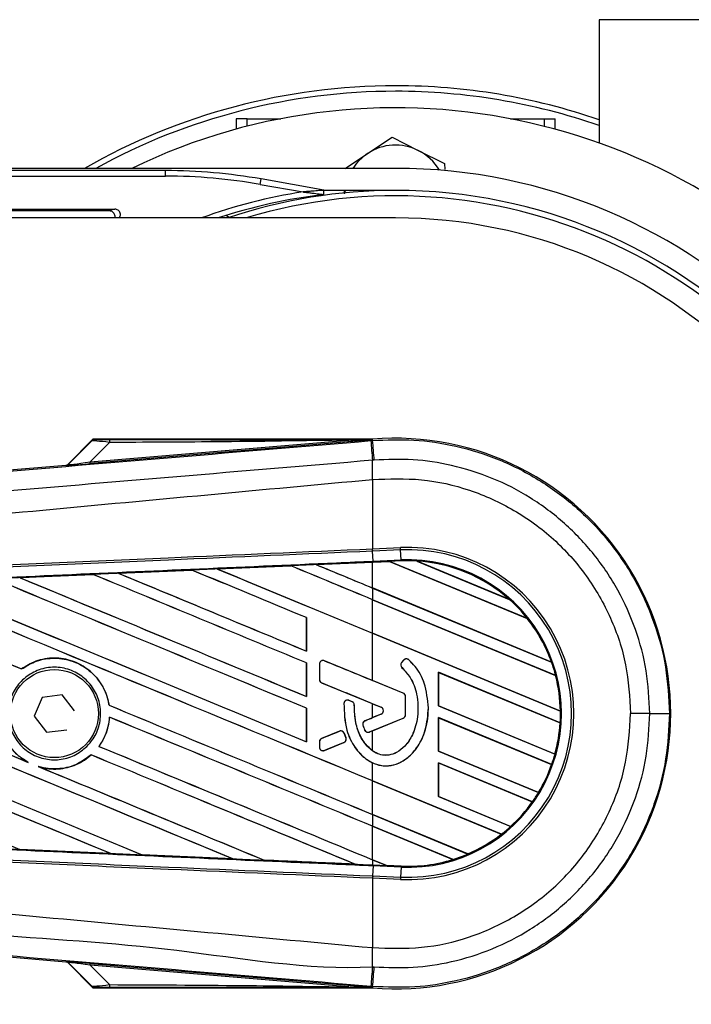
# Model space of a CAD drawing. Header units: millimetres. Extents: x 0 to 420, y 0 to 297.
# Tile 16 of 22: x 213.97 to 218.29, y 221.8 to 228.14. Entities that reach past the tile are written whole.
import ezdxf

# ---------------------------------------------------------------- set-up
doc = ezdxf.new("R2010")
doc.units = ezdxf.units.MM

msp = doc.modelspace()

# ---------------------------------------------------------------- linework, layer by layer
at = {"color": 7, "linetype": 'Continuous', "lineweight": 25}
for p, q in [((217.70137, 228.14149), (217.70137, 227.3471)), ((219.12257, 228.14149), (217.70137, 228.14149)), ((215.36172, 227.50341), (215.36172, 227.43635)), ((215.43262, 227.50341), (215.36172, 227.50341)), ((215.43262, 227.50341), (215.64954, 227.50341)), ((215.43262, 227.45502), (215.43262, 227.50341)), ((217.12995, 227.50341), (217.34687, 227.50341)), ((217.34687, 227.50341), (217.41777, 227.50341)), ((217.34687, 227.50341), (217.34687, 227.45502)), ((217.41777, 227.43635), (217.41777, 227.50341)), ((216.20921, 227.28003), (216.36677, 227.38426)), ((216.36677, 227.38426), (216.53582, 227.29993)), ((216.53582, 227.29993), (216.70488, 227.21559)), ((216.06459, 227.18436), (216.20921, 227.28003)), ((216.38975, 227.18436), (60.41313, 227.18436)), ((214.90823, 227.16989), (212.57289, 227.16989)), ((214.90823, 227.13445), (214.90823, 227.16989)), ((216.70488, 227.21559), (216.70723, 227.17703)), ((212.57289, 227.13445), (214.90823, 227.13445)), ((215.51755, 227.08114), (215.5237, 227.11604)), ((215.92671, 227.04498), (215.5237, 227.11604)), ((215.51755, 227.08114), (215.79332, 227.03251)), ((216.38975, 227.04257), (215.92671, 227.04257)), ((216.06109, 227.02062), (216.05976, 227.04257)), ((212.71743, 226.92175), (214.58154, 226.92175)), ((216.38975, 226.86532), (198.31064, 226.86532)), ((212.72671, 226.91247), (214.54499, 226.91247)), ((215.29969, 226.88202), (215.32273, 226.86906)), ((214.43788, 225.43853), (214.27981, 225.28046)), ((214.28093, 225.27805), (214.4305, 225.42857)), ((214.42242, 225.29476), (216.08623, 225.43505)), ((214.54707, 225.4202), (214.42242, 225.29476)), ((216.08713, 225.42429), (214.42333, 225.284)), ((216.24051, 225.44078), (214.44331, 225.44078)), ((216.08713, 225.42429), (216.08623, 225.43505)), ((216.23003, 225.43155), (216.24154, 225.43252)), ((216.24051, 225.44075), (216.23708, 225.43701)), ((216.23711, 225.43737), (216.23708, 225.43701)), ((216.23711, 225.43737), (216.24051, 225.44078)), ((216.24051, 225.44075), (216.24085, 225.44078)), ((216.24051, 225.44075), (216.24051, 225.44078)), ((216.24154, 225.43252), (216.24085, 225.44078)), ((210.06114, 224.91971), (214.26656, 225.27431)), ((214.26768, 225.27189), (214.26656, 225.27431)), ((214.27981, 225.28046), (214.28093, 225.27805)), ((214.42333, 225.284), (214.42242, 225.29476)), ((216.24165, 225.18186), (216.24175, 225.18187)), ((216.24165, 225.18186), (216.24165, 224.73549)), ((216.24165, 224.73549), (216.24127, 224.73547)), ((216.24165, 224.73549), (216.42176, 224.74335)), ((216.24231, 224.72044), (216.24165, 224.73549)), ((216.24231, 224.72044), (216.24193, 224.72043)), ((216.24474, 224.6559), (216.24193, 224.72043)), ((216.42241, 224.72831), (216.24231, 224.72044)), ((216.42241, 224.72831), (216.42176, 224.74335)), ((216.42523, 224.66378), (216.42241, 224.72831)), ((215.87783, 224.63367), (216.24165, 224.64957)), ((215.87788, 224.63365), (215.87783, 224.63367)), ((215.87993, 224.63313), (215.87788, 224.63365)), ((216.35136, 224.65373), (216.24165, 224.64894)), ((216.24165, 224.64957), (216.24501, 224.64972)), ((216.24165, 224.48329), (216.24165, 224.64894)), ((216.24474, 224.6559), (216.42523, 224.66378)), ((216.24501, 224.64972), (216.35073, 224.65433)), ((216.35075, 224.65432), (216.24501, 224.6497)), ((216.24501, 224.6497), (216.24501, 224.64972)), ((216.4255, 224.6576), (216.35073, 224.65433)), ((217.2388, 224.28648), (216.35073, 224.65433)), ((216.35075, 224.65432), (216.35136, 224.65373)), ((216.35136, 224.65373), (217.23801, 224.28647)), ((216.4255, 224.6576), (216.42523, 224.66378)), ((216.52583, 224.65686), (217.12215, 224.40985)), ((216.52589, 224.65683), (216.52583, 224.65686)), ((216.52855, 224.65607), (216.52589, 224.65683)), ((217.11968, 224.41121), (216.52855, 224.65607)), ((213.96953, 224.54967), (214.4405, 224.57049)), ((214.4405, 224.57049), (214.44059, 224.57044)), ((214.44059, 224.57044), (214.44119, 224.56987)), ((214.60526, 224.57776), (215.07714, 224.59854)), ((214.60537, 224.57772), (214.60526, 224.57776)), ((214.60739, 224.57721), (214.60537, 224.57772)), ((215.07714, 224.59854), (215.07719, 224.59851)), ((215.07719, 224.59851), (215.0778, 224.59793)), ((215.24135, 224.60576), (215.71388, 224.62649)), ((215.24143, 224.60574), (215.24135, 224.60576)), ((215.71391, 224.62647), (215.24143, 224.60574)), ((215.24346, 224.60522), (215.24143, 224.60574)), ((215.71388, 224.62649), (215.71391, 224.62647)), ((215.71391, 224.62647), (215.71452, 224.62589)), ((213.96972, 224.5496), (213.96953, 224.54967)), ((213.97171, 224.54909), (213.96972, 224.5496)), ((217.39399, 224.00598), (216.24165, 224.48329)), ((216.24165, 224.48295), (216.24165, 224.4079)), ((216.24165, 224.48295), (217.39491, 224.00526)), ((217.42119, 223.91932), (216.24165, 224.4079)), ((216.24165, 224.40757), (217.42057, 223.91924)), ((216.24165, 224.19168), (216.24165, 224.40757)), ((217.12209, 224.40988), (217.11968, 224.41121)), ((217.12215, 224.40985), (217.12209, 224.40988)), ((215.81686, 224.29223), (215.81626, 224.29216)), ((215.81626, 224.29216), (215.81626, 224.07627)), ((215.81686, 224.0757), (215.81686, 224.29223)), ((217.23801, 224.28647), (217.23878, 224.28648)), ((217.23878, 224.28648), (217.2388, 224.28648)), ((217.4513, 223.69063), (216.24165, 224.19168)), ((216.24165, 223.8877), (216.24165, 224.19134)), ((216.24165, 224.19134), (217.45193, 223.69003)), ((215.81626, 224.07627), (215.81686, 224.0757)), ((215.81686, 224.00062), (215.81626, 224.00054)), ((215.81626, 224.00054), (215.81626, 223.78466)), ((215.81686, 223.78409), (215.81686, 224.00062)), ((215.93098, 224.01421), (215.9311, 224.01451)), ((216.43943, 223.80662), (215.93098, 224.01421)), ((216.44112, 224.01853), (216.42824, 224.00308)), ((216.42847, 224.00289), (216.42824, 224.00308)), ((216.44136, 224.01833), (216.42847, 224.00289)), ((216.44136, 224.01833), (216.44112, 224.01853)), ((216.47461, 224.02094), (216.47481, 224.02117)), ((217.39489, 224.00527), (217.39399, 224.00598)), ((217.39491, 224.00526), (217.39489, 224.00527)), ((213.98062, 223.96184), (213.98024, 223.96234)), ((215.89854, 223.99263), (215.89854, 223.89402)), ((215.89886, 223.99263), (215.89854, 223.99263)), ((215.89886, 223.99263), (215.89886, 223.89402)), ((216.43107, 223.97037), (216.43087, 223.97014)), ((217.45026, 223.61567), (216.66643, 223.94034)), ((216.66643, 223.94034), (216.66643, 223.72378)), ((216.66704, 223.93975), (216.66643, 223.94034)), ((216.66704, 223.72386), (216.66704, 223.93975)), ((216.66704, 223.93975), (217.44963, 223.61559)), ((215.89886, 223.89402), (215.89854, 223.89402)), ((215.91336, 223.87244), (215.91324, 223.87214)), ((215.91336, 223.87244), (216.29621, 223.71612)), ((216.43955, 223.80691), (216.24165, 223.8877)), ((217.42057, 223.91924), (217.42118, 223.91932)), ((217.42118, 223.91932), (217.42119, 223.91932)), ((214.11253, 223.77909), (214.06197, 223.65826)), ((214.24245, 223.79573), (214.11253, 223.77909)), ((214.32182, 223.69152), (214.24245, 223.79573)), ((215.81626, 223.78466), (215.81686, 223.78409)), ((216.08925, 223.75975), (216.08937, 223.76004)), ((216.10942, 223.75131), (216.08925, 223.75975)), ((216.08937, 223.76004), (216.10954, 223.75159)), ((216.10942, 223.75131), (216.10954, 223.75159)), ((216.43943, 223.80662), (216.43955, 223.80691)), ((216.45393, 223.66689), (216.45393, 223.78504)), ((216.45393, 223.78504), (216.45424, 223.78504)), ((216.45424, 223.66689), (216.45424, 223.78504)), ((214.54449, 223.72844), (214.54388, 223.72836)), ((215.81686, 223.70901), (215.81626, 223.70893)), ((215.81626, 223.70893), (215.81626, 223.49304)), ((215.81686, 223.49248), (215.81686, 223.70901)), ((216.05698, 223.7396), (216.05666, 223.73962)), ((216.12373, 223.72982), (216.12404, 223.72982)), ((216.24165, 223.73807), (216.2961, 223.71584)), ((216.24165, 223.64873), (216.24165, 223.73807)), ((216.29621, 223.71612), (216.2961, 223.71584)), ((216.60083, 223.71179), (216.60114, 223.71179)), ((216.66643, 223.72378), (216.66704, 223.72386)), ((216.66643, 223.72378), (217.41656, 223.41307)), ((217.41606, 223.41361), (216.66704, 223.72386)), ((217.45191, 223.69004), (217.4513, 223.69063)), ((217.45193, 223.69003), (217.45191, 223.69004)), ((214.06197, 223.65826), (214.14134, 223.55406)), ((214.54715, 223.65151), (214.54773, 223.65093)), ((216.19306, 223.62856), (216.19294, 223.62884)), ((216.29621, 223.67067), (216.19306, 223.62856)), ((216.22112, 223.55618), (216.43943, 223.64531)), ((216.2961, 223.67096), (216.24165, 223.64873)), ((216.24165, 223.56423), (216.43955, 223.64502)), ((216.29621, 223.67067), (216.2961, 223.67096)), ((216.43943, 223.64531), (216.43955, 223.64502)), ((216.45393, 223.66689), (216.45424, 223.66689)), ((217.39567, 223.34667), (216.66643, 223.64873)), ((216.66643, 223.64873), (216.66643, 223.43217)), ((216.66704, 223.64814), (216.66643, 223.64873)), ((216.66704, 223.64814), (217.39499, 223.34661)), ((216.66704, 223.43225), (216.66704, 223.64814)), ((218.02683, 223.67489), (217.90351, 223.67489)), ((214.14134, 223.55406), (214.27126, 223.57069)), ((216.02748, 223.56095), (215.91336, 223.51436)), ((216.02748, 223.56095), (216.02736, 223.56124)), ((216.17957, 223.60019), (216.17927, 223.60009)), ((216.19076, 223.56888), (216.19047, 223.56877)), ((216.22112, 223.55618), (216.22124, 223.55589)), ((216.24165, 223.56423), (216.22124, 223.55589)), ((216.24165, 223.43485), (216.24165, 223.56423)), ((217.44963, 223.61559), (217.45025, 223.61567)), ((217.45025, 223.61567), (217.45026, 223.61567)), ((215.81626, 223.49304), (215.81686, 223.49248)), ((215.89854, 223.49278), (215.89854, 223.4593)), ((215.89886, 223.49278), (215.89854, 223.49278)), ((215.89886, 223.49278), (215.89886, 223.4593)), ((215.91336, 223.51436), (215.91324, 223.51465)), ((216.05771, 223.54857), (216.05799, 223.5487)), ((216.06994, 223.52009), (216.05771, 223.54857)), ((216.05799, 223.5487), (216.07023, 223.52021)), ((216.06994, 223.52009), (216.07023, 223.52021)), ((214.4794, 223.46381), (214.47862, 223.4638)), ((215.89886, 223.4593), (215.89854, 223.4593)), ((215.93098, 223.43772), (216.05734, 223.48931)), ((215.93098, 223.43772), (215.9311, 223.43742)), ((216.05734, 223.48931), (216.05745, 223.48902)), ((216.66643, 223.43217), (216.66704, 223.43225)), ((216.66643, 223.43217), (217.30995, 223.16562)), ((217.30952, 223.16613), (216.66704, 223.43225)), ((214.02379, 223.36072), (214.01608, 223.36425)), ((214.42867, 223.40894), (214.42905, 223.40845)), ((217.41655, 223.41308), (217.41606, 223.41361)), ((217.41656, 223.41307), (217.41655, 223.41308)), ((214.09597, 223.33113), (214.08803, 223.33409)), ((216.24165, 223.24145), (216.24165, 223.35746)), ((217.27126, 223.10659), (216.66643, 223.35712)), ((216.66643, 223.35712), (216.66643, 223.14056)), ((216.66704, 223.35653), (216.66643, 223.35712)), ((216.66704, 223.14064), (216.66704, 223.35653)), ((216.66704, 223.35653), (217.27049, 223.10657)), ((217.39499, 223.34661), (217.39565, 223.34667)), ((217.39565, 223.34667), (217.39567, 223.34667)), ((217.07141, 222.89776), (216.24165, 223.24145)), ((216.24165, 223.24112), (217.07046, 222.89781)), ((216.24165, 223.02523), (216.24165, 223.24112)), ((216.66643, 223.14056), (216.66704, 223.14064)), ((216.66643, 223.14056), (217.13117, 222.94806)), ((217.13079, 222.94855), (216.66704, 223.14064)), ((217.30993, 223.16563), (217.30952, 223.16613)), ((217.30995, 223.16562), (217.30993, 223.16563)), ((217.27049, 223.10657), (217.27125, 223.10659)), ((217.27125, 223.10659), (217.27126, 223.10659)), ((216.85511, 222.77113), (216.24165, 223.02523)), ((216.24165, 223.0249), (216.24165, 222.94984)), ((216.24165, 223.0249), (216.85552, 222.77062)), ((216.75955, 222.73532), (216.24165, 222.94984)), ((216.24165, 222.94951), (216.75818, 222.73555)), ((216.24165, 222.73362), (216.24165, 222.94951)), ((217.13116, 222.94807), (217.13079, 222.94855)), ((217.13117, 222.94806), (217.13116, 222.94807)), ((217.07046, 222.89781), (217.07139, 222.89776)), ((217.07139, 222.89776), (217.07141, 222.89776)), ((213.9683, 222.80084), (213.96904, 222.80021)), ((213.9692, 222.80013), (213.96904, 222.80021)), ((214.55278, 222.77434), (213.9692, 222.80013)), ((214.55263, 222.77439), (214.55012, 222.7751)), ((214.55263, 222.77439), (214.55278, 222.77434)), ((214.75579, 222.76603), (214.75654, 222.76539)), ((214.75662, 222.76535), (214.75654, 222.76539)), ((215.34092, 222.73965), (214.75662, 222.76535)), ((215.34084, 222.73968), (215.33831, 222.7404)), ((215.34084, 222.73968), (215.34092, 222.73965)), ((215.54306, 222.73141), (215.54382, 222.73077)), ((215.54386, 222.73075), (215.54382, 222.73077)), ((216.33012, 222.69698), (216.24165, 222.73362)), ((216.24165, 222.73328), (216.3309, 222.69632)), ((216.24165, 222.73328), (216.24165, 222.70021)), ((216.75818, 222.73555), (216.75952, 222.73533)), ((216.75952, 222.73533), (216.75955, 222.73532)), ((216.8555, 222.77064), (216.85511, 222.77113)), ((216.85552, 222.77062), (216.8555, 222.77064)), ((216.12829, 222.70518), (216.12575, 222.7059)), ((216.12829, 222.70518), (216.12835, 222.70516)), ((216.24165, 222.70021), (216.24501, 222.70007)), ((216.24474, 222.69388), (216.24193, 222.62935)), ((216.24501, 222.70007), (216.24474, 222.69388)), ((216.42523, 222.686), (216.24474, 222.69388)), ((216.24501, 222.70007), (216.3309, 222.69632)), ((216.33012, 222.69698), (216.33087, 222.69633)), ((216.42553, 222.69281), (216.33012, 222.69698)), ((216.33087, 222.69633), (216.4255, 222.6922)), ((216.4255, 222.69219), (216.3309, 222.69632)), ((216.42523, 222.686), (216.42241, 222.62147)), ((216.4255, 222.69219), (216.42523, 222.686)), ((216.4255, 222.6922), (216.42553, 222.69281)), ((216.4255, 222.6922), (216.4255, 222.69219)), ((216.24127, 222.61431), (216.24165, 222.6143)), ((216.24231, 222.62934), (216.24165, 222.6143)), ((216.24165, 222.6143), (216.24165, 222.16792)), ((216.42176, 222.60643), (216.24165, 222.6143)), ((216.24193, 222.62935), (216.24231, 222.62934)), ((216.24231, 222.62934), (216.42241, 222.62147)), ((216.42241, 222.62147), (216.42176, 222.60643)), ((214.26656, 222.07547), (210.06114, 222.43007)), ((216.24165, 222.16792), (216.24175, 222.16791)), ((214.26656, 222.07547), (214.26768, 222.07789)), ((214.28093, 222.07173), (214.27981, 222.06932)), ((214.27981, 222.06932), (214.43788, 221.91125)), ((214.4305, 221.92121), (214.28093, 222.07173)), ((214.42242, 222.05502), (214.42333, 222.06578)), ((216.08623, 221.91473), (214.42242, 222.05502)), ((214.42242, 222.05502), (214.54707, 221.92958)), ((214.42333, 222.06578), (216.08713, 221.92549)), ((214.44331, 221.90901), (216.24051, 221.90901)), ((216.08623, 221.91473), (216.08713, 221.92549)), ((216.24154, 221.91726), (216.23004, 221.91823)), ((216.23708, 221.91277), (216.24051, 221.90903)), ((216.23708, 221.91277), (216.23711, 221.91241)), ((216.23711, 221.91241), (216.24051, 221.90901)), ((216.24085, 221.90901), (216.24051, 221.90903)), ((216.24051, 221.90901), (216.24051, 221.90903)), ((216.24154, 221.91726), (216.24085, 221.90901))]:
    msp.add_line(p, q, dxfattribs=at)
at = {"color": 7, "linetype": 'Continuous', "lineweight": 25, "flags": 128}
for points in [[(216.06445, 227.04257), (216.06332, 227.03002), (216.06311, 227.02669)], [(216.23711, 225.43737), (216.15262, 225.43607), (216.08623, 225.43505)], [(216.08623, 221.91473), (216.17072, 221.91343), (216.23711, 221.91241)]]:
    msp.add_lwpolyline(points, dxfattribs=at)
at = {"color": 7, "linetype": 'Continuous', "lineweight": 25}
msp.add_circle((214.19189, 223.67489), 0.28359, dxfattribs=at)
for centre, radius, start, end in [((216.38975, 223.67489), 4.04121, 90, 119.724329), ((216.38975, 223.67489), 4.00576, 90, 118.823835), ((216.38975, 223.67489), 4.04121, 71.060995, 90), ((216.38975, 223.67489), 4.00576, 70.886919, 90), ((216.38975, 223.67489), 3.89942, 244.158067, 115.841933), ((216.38975, 227.00712), 0.32722, 63.485935, 123.485935), ((216.38975, 227.00712), 0.32722, 30.462403, 63.485935), ((216.38975, 227.00712), 0.32722, 123.485935, 147.202832), ((216.38975, 223.67489), 3.50947, 270, 90), ((216.38975, 223.67489), 3.36768, 90, 108.671718), ((216.38975, 223.67489), 3.36768, 270, 90), ((216.3046, 223.67489), 3.39633, 98.658199, 110.052753), ((216.3046, 223.67489), 3.36088, 96.455967, 108.325801), ((216.38975, 223.67489), 3.33223, 303.81534, 106.774744), ((216.38975, 223.67489), 3.19043, 270, 90), ((214.62269, 225.42315), 0.07568, 168.482169, 182.228814), ((284.90012, 231.12345), 68.90557, 184.7382817, 184.8437242), ((216.38975, 223.67489), 1.77215, 265.180275, 94.819725), ((33.81437, 209.95209), 183.08281, 4.8107087, 4.8503939), ((214.26589, 225.29309), 0.02127, 274.821363, 314.998361), ((195.77086, 225.05706), 20.47127, 0.349329, 0.694477), ((216.46841, 223.67489), 1.06948, 267.5, 92.5), ((216.46841, 223.67489), 1.05442, 267.5, 92.5), ((216.46841, 223.67489), 0.98984, 267.5, 92.5), ((216.46841, 223.67489), 0.98364, 86.653093, 92.5), ((216.46841, 223.67489), 0.98364, 48.346907, 86.653093), ((216.46841, 223.67489), 0.98363, 48.350563, 86.649437), ((216.46841, 223.67489), 0.98302, 48.507547, 86.492453), ((216.46841, 223.67489), 0.98364, 38.444711, 48.346907), ((216.46841, 223.67489), 0.98302, 19.682367, 38.473259), ((216.46841, 223.67489), 0.98363, 19.626296, 38.445888), ((216.46841, 223.67489), 0.98364, 19.625039, 38.444711), ((215.92217, 223.99263), 0.02331, 67.790712, 180), ((216.44637, 223.98796), 0.02362, 140.16689, 228.977091), ((216.44637, 223.98796), 0.02331, 140.16689, 228.977091), ((216.45926, 224.0034), 0.02362, 48.805903, 140.16689), ((216.45926, 224.0034), 0.02331, 48.805903, 140.16689), ((216.46841, 223.67489), 0.98364, 14.388305, 19.625039), ((215.92217, 223.89402), 0.02331, 180, 247.790711), ((216.46841, 223.67489), 0.98302, 0.91722, 14.393139), ((216.46841, 223.67489), 0.98363, 0.882524, 14.388686), ((216.46841, 223.67489), 0.98364, 0.881798, 14.388305), ((216.08025, 223.73825), 0.02331, 67.290493, 176.671349), ((216.10042, 223.7298), 0.02331, 0.034995, 67.290493), ((216.43062, 223.78504), 0.02331, 0, 67.790712), ((216.43062, 223.78504), 0.02362, 0, 67.790712), ((216.28693, 223.6934), 0.02424, 292.209261, 67.790711), ((216.28693, 223.6934), 0.02455, 292.209261, 67.790711), ((216.46841, 223.67489), 0.98364, 356.548142, 0.881798), ((216.20187, 223.60697), 0.02331, 112.209261, 196.934979), ((216.43062, 223.66689), 0.02331, 292.209291, 0), ((216.43062, 223.66689), 0.02362, 292.209291, 0), ((218.05295, 327.01519), 103.3403, 269.9855185, 270.0558104), ((216.03629, 223.53937), 0.02331, 23.245837, 112.209268), ((216.21231, 223.57776), 0.02331, 202.378703, 292.209291), ((216.46841, 223.67489), 0.98302, 344.585759, 356.541662), ((216.46841, 223.67489), 0.98363, 344.563472, 356.548182), ((216.46841, 223.67489), 0.98364, 344.563069, 356.548142), ((215.92217, 223.49278), 0.02331, 112.209268, 180), ((216.04853, 223.51089), 0.02331, 292.209257, 23.245837), ((215.92217, 223.4593), 0.02331, 180, 292.209257), ((216.46841, 223.67489), 0.98364, 340.507577, 344.563069), ((216.46841, 223.67489), 0.98302, 328.831691, 340.491437), ((216.46841, 223.67489), 0.98363, 328.819155, 340.507348), ((216.46841, 223.67489), 0.98364, 328.819021, 340.507577), ((216.46841, 223.67489), 0.98364, 324.707169, 328.819021), ((216.46841, 223.67489), 0.98302, 312.363076, 324.680394), ((216.46841, 223.67489), 0.98363, 312.360129, 324.706662), ((216.46841, 223.67489), 0.98364, 312.360277, 324.707169), ((216.46841, 223.67489), 0.98364, 307.809083, 312.360277), ((216.46841, 223.67489), 0.98302, 293.165044, 307.767518), ((216.46841, 223.67489), 0.98363, 293.17491, 307.808206), ((216.46841, 223.67489), 0.98364, 293.17547, 307.809083), ((216.46841, 223.67489), 0.98363, 267.5, 287.214901), ((216.46841, 223.67489), 0.98364, 267.5, 287.216511), ((216.46841, 223.67489), 0.98302, 267.5, 287.144323), ((216.46841, 223.67489), 0.98364, 287.216511, 293.17547), ((195.77086, 222.29272), 20.47127, 359.305525, 359.650671), ((214.26589, 222.05669), 0.02127, 45.001639, 85.178637), ((277.72575, 216.83137), 61.70574, 175.1535701, 175.2713162), ((33.81437, 237.39769), 183.08281, 355.1496061, 355.1892913), ((214.62269, 221.92663), 0.07568, 177.771186, 191.517831)]:
    msp.add_arc(centre, radius, start, end, dxfattribs=at)
for centre, major_axis, ratio, start_param, end_param in [((214.90813, 223.62444), (0.30901, 3.53196), 0.9998496, 6.1959322, 6.3704384), ((214.90813, 223.62444), (0.30592, 3.49666), 0.9998465, 6.1959322, 6.3704384), ((214.60583, 225.40386), (0.17556, -0.02435), 0.0487304, 1.918813, 3.0956999), ((214.60583, 225.43931), (0.15026, 0.00035), 0.0065928, 3.1443057, 4.3211926), ((214.26477, 225.2955), (0.00896, -0.01929), 0.9999568, 5.9325602, 6.6338104), ((214.51926, 225.29374), (0.25157, 0.02184), 0.0060141, 3.1437754, 4.3206622), ((214.51747, 225.31493), (0.23658, 0.03703), 0.0239119, 3.1183319, 4.2952188), ((216.24165, 225.05742), (60.81632, -25.19287), 0.0080625, 4.7097464, 4.7157288), ((216.24165, 223.58699), (60.7812, 2.65457), 0.0174384, 1.5700347, 1.575986), ((216.24165, 225.05742), (60.78088, -25.17818), 0.0080625, 4.7097775, 4.7157288), ((216.30426, 224.67357), (0.0465, -0.01926), 0.0036879, 0.0095441, 0.0354168), ((216.24165, 223.58699), (60.7812, 2.65457), 0.0174384, 1.5996611, 1.6073895), ((216.24165, 223.25021), (60.81632, -25.19287), 0.0080625, 1.5811211, 1.6037566), ((216.24165, 223.25021), (60.78088, -25.17818), 0.0080625, 1.5811349, 1.6037626), ((216.24165, 224.4742), (60.81632, -25.19287), 0.0080625, 4.6888185, 4.7087439), ((216.24165, 223.58699), (60.7812, 2.65457), 0.0174384, 1.5891842, 1.5969256), ((216.24165, 224.4742), (60.78088, -25.17818), 0.0080625, 4.688838, 4.70873), ((216.24165, 223.54182), (60.81632, -25.19287), 0.0080625, 1.5811211, 1.5932852), ((216.24165, 223.54182), (60.78088, -25.17818), 0.0080625, 1.5811349, 1.5932856), ((216.24165, 224.76581), (60.81632, -25.19287), 0.0080625, 4.6992803, 4.7157288), ((216.24165, 223.58699), (60.7812, 2.65457), 0.0174384, 1.5787074, 1.5864581), ((216.24165, 224.76581), (60.78088, -25.17818), 0.0080625, 4.6993054, 4.7157288), ((216.24165, 223.83343), (60.81632, -25.19287), 0.0080625, 1.5741362, 1.5828143), ((216.24165, 223.83343), (60.78088, -25.17818), 0.0080625, 1.5741362, 1.5828089), ((216.24165, 222.66699), (60.81632, -25.19287), 0.0080625, 1.5741362, 1.6247061), ((216.24165, 222.66699), (60.78088, -25.17818), 0.0080625, 1.5741362, 1.6247216), ((216.24165, 223.89097), (60.81632, -25.19287), 0.0080625, 4.6679028, 4.7087439), ((216.24165, 223.89097), (60.78088, -25.17818), 0.0080625, 4.6679124, 4.70873), ((216.24165, 222.9586), (60.81632, -25.19287), 0.0080625, 1.5811211, 1.6142297), ((216.24165, 222.9586), (60.78088, -25.17818), 0.0080625, 1.5811349, 1.6142408), ((216.24165, 224.18259), (60.81632, -25.19287), 0.0080625, 4.6783598, 4.7087439), ((216.24165, 224.18259), (60.78088, -25.17818), 0.0080625, 4.678374, 4.70873), ((216.24165, 223.59936), (60.81632, -25.19287), 0.0080625, 4.657446, 4.6785423), ((216.24165, 223.59936), (60.78088, -25.17818), 0.0080625, 4.657452, 4.6785144), ((216.24165, 221.50054), (60.81632, -25.19287), 0.0080625, 1.6019097, 1.6666749), ((216.24165, 221.50054), (60.78088, -25.17818), 0.0080625, 1.6019696, 1.6666926), ((216.24165, 222.72453), (60.81632, -25.19287), 0.0080625, 4.6260612, 4.6913082), ((216.24165, 222.72453), (60.78088, -25.17818), 0.0080625, 4.6260664, 4.6912803), ((216.24165, 221.79215), (60.81632, -25.19287), 0.0080625, 1.5889473, 1.6561698), ((216.24165, 221.79215), (60.78088, -25.17818), 0.0080625, 1.5889989, 1.6561903), ((216.24165, 223.01614), (60.81632, -25.19287), 0.0080625, 4.6365269, 4.6792527), ((216.24165, 223.01614), (60.78088, -25.17818), 0.0080625, 4.6365302, 4.6791045), ((216.24165, 224.46097), (60.81633, -24.83208), 0.0080793, 4.7105814, 4.7156879), ((216.24165, 222.43292), (60.81632, -25.19287), 0.0080625, 4.6335933, 4.6783545), ((216.24165, 223.16479), (60.81633, -24.83208), 0.0080793, 1.5740952, 1.5794954), ((216.24165, 223.59936), (60.81632, -25.19287), 0.0080625, 4.6878089, 4.7157288), ((216.24165, 223.59936), (60.78088, -25.17818), 0.0080625, 4.6878027, 4.7157288), ((216.24165, 222.37537), (60.81632, -25.19287), 0.0080625, 1.5741362, 1.6020023), ((216.24165, 222.37537), (60.78088, -25.17818), 0.0080625, 1.5741362, 1.602009), ((216.24165, 224.222), (60.81633, 24.83204), 0.0080793, 4.7082891, 4.7090901), ((216.24165, 224.222), (60.81633, 24.83205), 0.0080793, 4.70369, 4.7055665), ((216.24165, 223.30775), (60.81632, -25.19287), 0.0080625, 4.6867355, 4.7157288), ((216.24165, 223.30775), (60.78088, -25.17818), 0.0080625, 4.6867314, 4.7157288), ((216.24165, 222.99095), (60.81633, 24.83204), 0.0080793, 1.5705262, 1.5726039), ((216.24165, 222.08376), (60.81632, -25.19287), 0.0080625, 1.5759992, 1.6039513), ((216.24165, 222.08376), (60.78088, -25.17818), 0.0080625, 1.576043, 1.6039624), ((216.24165, 223.01614), (60.81632, -25.19287), 0.0080625, 4.6803096, 4.7042548), ((216.24165, 223.01614), (60.78088, -25.17818), 0.0080625, 4.6804198, 4.7042351), ((216.24165, 223.76279), (60.7812, -2.65457), 0.0174384, 4.6757396, 4.6853172), ((216.24165, 223.76279), (60.7812, -2.65457), 0.0174384, 4.6887021, 4.6982878), ((216.24165, 223.76279), (60.7812, -2.65457), 0.0174384, 4.7016568, 4.7112438), ((216.38833, 222.67254), (0.05746, -0.0238), 0.0029846, 3.1508455, 3.1767181), ((214.26477, 222.05428), (-0.00896, -0.01929), 0.9999568, 2.7909675, 3.4922178), ((214.51926, 222.05604), (0.25157, -0.02184), 0.0060141, 1.9625231, 3.1394099), ((214.51747, 222.03485), (0.23658, -0.03703), 0.0239119, 1.9879665, 3.1648534), ((214.60583, 221.94592), (0.17556, 0.02435), 0.0487304, 3.1874854, 4.3643723), ((214.60583, 221.91048), (0.15026, -0.00035), 0.0065928, 1.9619927, 3.1388796)]:
    msp.add_ellipse(centre, major_axis=major_axis, ratio=ratio, start_param=start_param, end_param=end_param, dxfattribs=at)
for points, knots in [([(215.92671, 227.04286), (215.9205, 227.04247), (215.90107, 227.04124), (215.87017, 227.03903), (215.8372, 227.0364), (215.81534, 227.03452), (215.80158, 227.03327), (215.79645, 227.0328), (215.79435, 227.03261), (215.79352, 227.03253), (215.79332, 227.03251)], [0, 0, 0, 0, 0.1514324, 0.4733614, 0.6789153, 0.8829138, 0.9538643, 0.9816252, 0.995717, 1, 1, 1, 1]), ([(215.92671, 227.01636), (215.92671, 227.01708), (215.92671, 227.0185), (215.92671, 227.02243), (215.92671, 227.02706), (215.92671, 227.03184), (215.92671, 227.03624), (215.92671, 227.03992), (215.92671, 227.04195), (215.92671, 227.0427), (215.92671, 227.04286)], [0, 0, 0, 0, 0.1475488, 0.2954137, 0.4354404, 0.5679938, 0.6970083, 0.8266583, 0.9607867, 1, 1, 1, 1]), ([(215.79332, 227.03251), (215.79352, 227.03249), (215.7943, 227.0324), (215.79627, 227.03217), (215.80114, 227.0316), (215.8149, 227.02998), (215.83679, 227.02739), (215.8698, 227.02341), (215.90084, 227.0196), (215.92029, 227.01717), (215.92671, 227.01636)], [0, 0, 0, 0, 0.0042602, 0.0171409, 0.0432358, 0.1110345, 0.3191755, 0.5233043, 0.8427205, 1, 1, 1, 1]), ([(214.58154, 226.92175), (214.57564, 226.92026), (214.56336, 226.91717), (214.55127, 226.91408), (214.54499, 226.91247)], [0, 0, 0, 0, 0.4805562, 1, 1, 1, 1]), ([(214.6096, 226.86532), (214.61128, 226.86762), (214.61533, 226.87315), (214.61756, 226.88404), (214.6164, 226.89603), (214.61119, 226.90701), (214.6027, 226.91557), (214.59233, 226.92084), (214.58494, 226.92146), (214.58154, 226.92175)], [0, 0, 0, 0, 0.1084696, 0.2610699, 0.4133002, 0.5653024, 0.7173174, 0.8695796, 1, 1, 1, 1]), ([(214.54499, 226.91247), (214.54899, 226.91208), (214.55699, 226.91129), (214.56762, 226.90517), (214.57573, 226.89614), (214.5802, 226.88494), (214.58114, 226.87407), (214.5789, 226.86782), (214.57801, 226.86532)], [0, 0, 0, 0, 0.1769546, 0.3539205, 0.5305973, 0.7068633, 0.8828788, 1, 1, 1, 1]), ([(210.06669, 224.91462), (210.86418, 224.98122), (212.07905, 225.08269), (213.71608, 225.22), (214.97278, 225.32561), (215.81101, 225.39624), (216.23003, 225.43155)], [0, 0, 0, 0, 0.38905274, 0.59267292, 0.79638077, 1, 1, 1, 1]), ([(214.45557, 225.43896), (214.4503, 225.43834), (214.4409, 225.43725), (214.43368, 225.43123), (214.4305, 225.42857)], [0, 0, 0, 0, 0.56, 1, 1, 1, 1]), ([(214.4305, 225.42857), (214.43103, 225.42958), (214.43198, 225.43139), (214.43608, 225.43635), (214.43788, 225.43853)], [0, 0, 0, 0, 0.5593923, 1, 1, 1, 1]), ([(214.44331, 225.44078), (214.44267, 225.44073), (214.44117, 225.44061), (214.43928, 225.43977), (214.43826, 225.43886), (214.43788, 225.43853)], [0, 0, 0, 0, 0.31939567, 0.74819126, 1, 1, 1, 1]), ([(214.44331, 225.44078), (214.44687, 225.44044), (214.45323, 225.43983), (214.45485, 225.43922), (214.45557, 225.43896)], [0, 0, 0, 0, 0.560586, 1, 1, 1, 1]), ([(216.08623, 225.43505), (215.79888, 225.4306), (215.28578, 225.42264), (214.77278, 225.42095), (214.54707, 225.4202)], [0, 0, 0, 0, 0.5600252, 1, 1, 1, 1]), ([(214.54853, 225.43826), (214.86384, 225.43811), (215.42691, 225.43785), (215.98954, 225.43752), (216.23711, 225.43737)], [0, 0, 0, 0, 0.5599728, 1, 1, 1, 1]), ([(216.23708, 225.43701), (216.23612, 225.43693), (216.23366, 225.43671), (216.22889, 225.4363), (216.22171, 225.43569), (216.21099, 225.43477), (216.19501, 225.43341), (216.17119, 225.43139), (216.13441, 225.42828), (216.10515, 225.42581), (216.08713, 225.42429)], [0, 0, 0, 0, 0.0199034, 0.0510155, 0.0969562, 0.1650388, 0.266176, 0.4166536, 0.6407761, 1, 1, 1, 1]), ([(216.24154, 225.43252), (216.33031, 225.43611), (216.50993, 225.44337), (216.78542, 225.40106), (217.06225, 225.31474), (217.32683, 225.17909), (217.5671, 224.99956), (217.77187, 224.78416), (217.93935, 224.53518), (218.06056, 224.26414), (218.13883, 223.97385), (218.14864, 223.77552), (218.15361, 223.67494)], [0, 0, 0, 0, 0.0912304, 0.1846225, 0.285093, 0.3884772, 0.4889466, 0.5923296, 0.6927987, 0.7961814, 0.8966347, 1, 1, 1, 1]), ([(216.24063, 225.30518), (216.24062, 225.30518), (215.82064, 225.26999), (214.98058, 225.19891), (213.721, 225.09318), (212.08116, 224.9556), (210.86436, 224.85398), (210.06599, 224.7873)], [0, 0, 0, 0, 0.0000007, 0.2037107, 0.4074721, 0.6112331, 1, 1, 1, 1]), ([(216.25222, 225.30616), (216.24836, 225.30557), (216.2445, 225.30499), (216.24063, 225.30518), (216.24063, 225.30518)], [0, 0, 0, 0, 0.9996347, 1, 1, 1, 1]), ([(218.02683, 223.67489), (218.02225, 223.76691), (218.01309, 223.95096), (217.94145, 224.21934), (217.82835, 224.47198), (217.67429, 224.70245), (217.48327, 224.90318), (217.26179, 225.06973), (217.01502, 225.19605), (216.75924, 225.2766), (216.50227, 225.31599), (216.33557, 225.30944), (216.25222, 225.30616)], [0, 0, 0, 0, 0.1019155, 0.2038336, 0.305753, 0.4076712, 0.509602, 0.6115312, 0.7134615, 0.8153929, 0.9076964, 1, 1, 1, 1]), ([(210.06652, 224.57559), (210.09034, 224.57942), (210.23732, 224.60301), (210.88222, 224.66866), (212.20724, 224.80548), (214.11894, 224.98553), (215.53379, 225.11639), (216.24165, 225.18186)], [0, 0, 0, 0, 0.0117013, 0.0722088, 0.3141935, 0.6568871, 1, 1, 1, 1]), ([(216.24175, 225.18187), (216.34701, 225.18563), (216.55785, 225.19316), (216.86842, 225.12272), (217.15712, 224.99195), (217.41383, 224.80547), (217.62526, 224.56843), (217.78301, 224.29344), (217.88495, 223.99117), (217.89733, 223.78024), (217.90351, 223.67489)], [0, 0, 0, 0, 0.1248804, 0.2501396, 0.3746494, 0.4998125, 0.6247642, 0.7495577, 0.8749238, 1, 1, 1, 1]), ([(210.06876, 224.46631), (210.28779, 224.47586), (210.77256, 224.497), (211.5243, 224.52978), (212.32381, 224.56465), (212.92408, 224.59082), (213.52438, 224.617), (214.12468, 224.64318), (215.09698, 224.68557), (215.80264, 224.71634), (216.24127, 224.73547)], [0, 0, 0, 0, 0.1067875, 0.2363437, 0.3660006, 0.49568, 0.5280684, 0.6576246, 0.7871807, 1, 1, 1, 1]), ([(216.24193, 224.72043), (215.80334, 224.7013), (215.09775, 224.67052), (214.12555, 224.62812), (213.52532, 224.60194), (212.92508, 224.57576), (212.32487, 224.54958), (211.52544, 224.51472), (210.77377, 224.48193), (210.28906, 224.46079), (210.07005, 224.45124)], [0, 0, 0, 0, 0.2128192, 0.3423754, 0.4719315, 0.5043199, 0.6339993, 0.7636563, 0.8932125, 1, 1, 1, 1]), ([(210.15024, 224.3844), (210.37968, 224.39482), (210.92141, 224.4194), (211.62038, 224.45092), (212.40294, 224.48605), (213.18615, 224.52105), (214.12676, 224.56283), (215.06791, 224.60437), (215.774, 224.63534), (216.16629, 224.65248), (216.24474, 224.6559)], [0, 0, 0, 0, 0.1133009, 0.26751, 0.3446127, 0.4988218, 0.6530308, 0.8072398, 0.9614489, 1, 1, 1, 1]), ([(215.87783, 224.63367), (215.86723, 224.6332), (215.81258, 224.63081), (215.75793, 224.62842), (215.71388, 224.62649)], [0, 0, 0, 0, 0.1939728, 1, 1, 1, 1]), ([(216.24501, 224.6497), (216.16658, 224.64627), (216.0442, 224.64093), (215.92182, 224.63557), (215.87788, 224.63365)], [0, 0, 0, 0, 0.6409226, 1, 1, 1, 1]), ([(216.24501, 224.64972), (216.24501, 224.64982), (216.245, 224.65006), (216.24494, 224.65128), (216.24486, 224.65318), (216.24478, 224.655), (216.24474, 224.6559)], [0, 0, 0, 0, 0.2238785, 0.4825856, 0.7412928, 1, 1, 1, 1]), ([(214.44059, 224.57044), (214.33627, 224.56583), (214.1793, 224.55889), (214.02236, 224.55193), (213.96972, 224.5496)], [0, 0, 0, 0, 0.6645692, 1, 1, 1, 1]), ([(214.60526, 224.57776), (214.59465, 224.57729), (214.53973, 224.57487), (214.48482, 224.57244), (214.4405, 224.57049)], [0, 0, 0, 0, 0.19305367, 1, 1, 1, 1]), ([(215.07719, 224.59851), (215.0743, 224.59839), (214.91702, 224.59146), (214.75975, 224.58453), (214.60537, 224.57772)], [0, 0, 0, 0, 0.0183639, 1, 1, 1, 1]), ([(215.24135, 224.60576), (215.23075, 224.60529), (215.17601, 224.60289), (215.12128, 224.60048), (215.07714, 224.59854)], [0, 0, 0, 0, 0.1936854, 1, 1, 1, 1]), ([(213.96953, 224.54967), (213.95892, 224.5492), (213.90373, 224.54675), (213.84854, 224.54431), (213.80395, 224.54233)], [0, 0, 0, 0, 0.1920833, 1, 1, 1, 1]), ([(214.54449, 223.72844), (214.54293, 223.73731), (214.53444, 223.7855), (214.49892, 223.86921), (214.41758, 223.95991), (214.31037, 224.01871), (214.19027, 224.03819), (214.07405, 224.01969), (214.00998, 223.98052), (213.98024, 223.96234)], [0, 0, 0, 0, 0.037003, 0.2010348, 0.3650919, 0.5292097, 0.6934103, 0.8576873, 1, 1, 1, 1]), ([(213.98062, 223.96184), (214.0073, 223.97845), (214.06804, 224.01623), (214.1801, 224.0374), (214.30058, 224.02128), (214.4093, 223.96552), (214.49295, 223.87715), (214.53222, 223.79157), (214.54167, 223.74035), (214.54388, 223.72836)], [0, 0, 0, 0, 0.1286936, 0.2929509, 0.4572451, 0.621517, 0.7857166, 0.9498324, 1, 1, 1, 1]), ([(215.9311, 224.01451), (215.92859, 224.01526), (215.92352, 224.01678), (215.91547, 224.01574), (215.9082, 224.01226), (215.90253, 224.00652), (215.89911, 223.99965), (215.89872, 223.99482), (215.89854, 223.99263)], [0, 0, 0, 0, 0.1692483, 0.3414713, 0.5136948, 0.6859172, 0.858137, 1, 1, 1, 1]), ([(216.60083, 223.71179), (216.59566, 223.76534), (216.58651, 223.86006), (216.53179, 223.96433), (216.48858, 224.00711), (216.47461, 224.02094)], [0, 0, 0, 0, 0.4680217, 0.8279478, 1, 1, 1, 1]), ([(216.60114, 223.71179), (216.59596, 223.76537), (216.58681, 223.86017), (216.53204, 223.96452), (216.4888, 224.00733), (216.47481, 224.02117)], [0, 0, 0, 0, 0.4679981, 0.8279401, 1, 1, 1, 1]), ([(214.40156, 223.46326), (214.37545, 223.44204), (214.32321, 223.39959), (214.22374, 223.37337), (214.12238, 223.37944), (214.02842, 223.41931), (213.95303, 223.48789), (213.9046, 223.5776), (213.88861, 223.67823), (213.90681, 223.77844), (213.95712, 223.86698), (214.0339, 223.93391), (214.12854, 223.97166), (214.23038, 223.97596), (214.32792, 223.94629), (214.41013, 223.88598), (214.46769, 223.8019), (214.49425, 223.70341), (214.48643, 223.60212), (214.45161, 223.51942), (214.41547, 223.47886), (214.40156, 223.46326)], [0, 0, 0, 0, 0.0537008, 0.107401, 0.161118, 0.214849, 0.268575, 0.3222758, 0.3759418, 0.429583, 0.4832243, 0.5368906, 0.5905915, 0.6443177, 0.6980486, 0.7517655, 0.8054595, 0.8591318, 0.9127903, 0.9664454, 1, 1, 1, 1]), ([(216.43107, 223.97037), (216.44996, 223.95003), (216.49493, 223.90159), (216.53331, 223.79049), (216.53808, 223.6621), (216.50782, 223.54578), (216.45645, 223.46761), (216.40176, 223.42421), (216.35062, 223.40531), (216.30459, 223.40504), (216.26162, 223.42017), (216.20957, 223.45606), (216.16133, 223.52326), (216.12728, 223.62092), (216.12498, 223.6916), (216.12373, 223.72982)], [0, 0, 0, 0, 0.0744353, 0.177241, 0.3086024, 0.4174643, 0.4963546, 0.5570675, 0.6030224, 0.6410452, 0.6789529, 0.7243011, 0.8099663, 0.8972232, 1, 1, 1, 1]), ([(216.43087, 223.97014), (216.44973, 223.94982), (216.49466, 223.90143), (216.533, 223.79043), (216.53777, 223.66215), (216.50754, 223.54593), (216.45624, 223.46784), (216.40165, 223.42451), (216.35059, 223.40561), (216.30472, 223.4054), (216.26896, 223.41769), (216.24937, 223.43), (216.24165, 223.43485)], [0, 0, 0, 0, 0.1057973, 0.2519537, 0.4387447, 0.5935245, 0.7056507, 0.7919163, 0.8571803, 0.9111569, 0.9649703, 1, 1, 1, 1]), ([(215.89854, 223.89402), (215.8988, 223.89136), (215.89932, 223.88605), (215.90339, 223.87901), (215.90839, 223.87442), (215.91201, 223.87272), (215.91324, 223.87214)], [0, 0, 0, 0, 0.2844746, 0.5694513, 0.8544304, 1, 1, 1, 1]), ([(216.08937, 223.76004), (216.08686, 223.76081), (216.08181, 223.76238), (216.07376, 223.76141), (216.06646, 223.75799), (216.06073, 223.75231), (216.05745, 223.74583), (216.05689, 223.74141), (216.05666, 223.73962)], [0, 0, 0, 0, 0.1734899, 0.3501499, 0.52681, 0.7034698, 0.8801287, 1, 1, 1, 1]), ([(216.12404, 223.72982), (216.12378, 223.73247), (216.12326, 223.73778), (216.11918, 223.74482), (216.11424, 223.74935), (216.1107, 223.75104), (216.10954, 223.75159)], [0, 0, 0, 0, 0.2867523, 0.5740178, 0.8612836, 1, 1, 1, 1]), ([(216.05666, 223.73962), (216.05861, 223.68144), (216.06196, 223.58118), (216.11996, 223.45915), (216.183, 223.3899), (216.22688, 223.36564), (216.24165, 223.35746)], [0, 0, 0, 0, 0.3858589, 0.6649336, 0.8871478, 1, 1, 1, 1]), ([(216.05698, 223.7396), (216.05895, 223.68149), (216.06235, 223.5814), (216.12009, 223.45884), (216.18963, 223.38474), (216.26116, 223.34526), (216.33036, 223.33468), (216.39687, 223.34738), (216.46669, 223.38479), (216.53612, 223.45855), (216.59048, 223.573), (216.59727, 223.66404), (216.60083, 223.71179)], [0, 0, 0, 0, 0.1653636, 0.2847889, 0.379918, 0.4532243, 0.5152242, 0.5771012, 0.6445431, 0.7395039, 0.8633961, 1, 1, 1, 1]), ([(216.24165, 223.43485), (216.22659, 223.44831), (216.18576, 223.48481), (216.13661, 223.57554), (216.12475, 223.66565), (216.12415, 223.72056), (216.12404, 223.72982)], [0, 0, 0, 0, 0.1837852, 0.4983769, 0.9154383, 1, 1, 1, 1]), ([(216.24165, 223.35746), (216.26406, 223.34937), (216.30794, 223.33353), (216.37812, 223.3414), (216.44363, 223.36962), (216.51114, 223.42649), (216.57321, 223.52547), (216.59896, 223.62978), (216.60071, 223.69594), (216.60114, 223.71179)], [0, 0, 0, 0, 0.1181192, 0.2313231, 0.3438681, 0.4724961, 0.6678894, 0.9204553, 1, 1, 1, 1]), ([(213.83544, 223.65413), (213.83602, 223.64666), (213.83971, 223.5994), (213.86591, 223.51434), (213.93107, 223.4213), (213.99024, 223.3816), (214.01608, 223.36425)], [0, 0, 0, 0, 0.06334465, 0.40073353, 0.73819073, 1, 1, 1, 1]), ([(214.02379, 223.36072), (214.003, 223.37352), (213.94812, 223.40729), (213.88023, 223.4894), (213.84348, 223.58097), (213.83775, 223.63746), (213.83605, 223.65421)], [0, 0, 0, 0, 0.20128692, 0.53121859, 0.86098152, 1, 1, 1, 1]), ([(214.54715, 223.65151), (214.54105, 223.61172), (214.53072, 223.54421), (214.49379, 223.4872), (214.47862, 223.4638)], [0, 0, 0, 0, 0.5894269, 1, 1, 1, 1]), ([(214.4794, 223.46381), (214.4914, 223.48222), (214.52525, 223.53415), (214.54362, 223.6008), (214.5473, 223.64576), (214.54773, 223.65093)], [0, 0, 0, 0, 0.3272237, 0.9225469, 1, 1, 1, 1]), ([(216.19294, 223.62884), (216.19062, 223.62762), (216.18594, 223.62516), (216.18092, 223.61879), (216.17819, 223.61123), (216.17807, 223.60472), (216.179, 223.60113), (216.17927, 223.60009)], [0, 0, 0, 0, 0.2240403, 0.4520934, 0.6801462, 0.9081986, 1, 1, 1, 1]), ([(218.15361, 223.67494), (218.1489, 223.57718), (218.13935, 223.37884), (218.06245, 223.09099), (217.94077, 222.81716), (217.77541, 222.57004), (217.56928, 222.35216), (217.33162, 222.17368), (217.06494, 222.03615), (216.79024, 221.94978), (216.51208, 221.90657), (216.33242, 221.91367), (216.24154, 221.91726)], [0, 0, 0, 0, 0.10046502, 0.20384345, 0.30430944, 0.40768894, 0.50815524, 0.61153497, 0.71200234, 0.81538328, 0.9066108, 1, 1, 1, 1]), ([(216.24175, 222.16791), (216.34701, 222.16415), (216.55785, 222.15662), (216.86842, 222.22706), (217.15712, 222.35784), (217.41383, 222.54431), (217.62526, 222.78136), (217.78301, 223.05634), (217.88495, 223.35861), (217.89733, 223.56954), (217.90351, 223.67489)], [0, 0, 0, 0, 0.1248804, 0.2501396, 0.3746494, 0.4998125, 0.6247642, 0.7495577, 0.8749238, 1, 1, 1, 1]), ([(216.25222, 222.04362), (216.33557, 222.04035), (216.50227, 222.03379), (216.75924, 222.07318), (217.01502, 222.15373), (217.26179, 222.28005), (217.48327, 222.4466), (217.67429, 222.64733), (217.82835, 222.8778), (217.94145, 223.13044), (218.01309, 223.39882), (218.02225, 223.58287), (218.02683, 223.67489)], [0, 0, 0, 0, 0.0923036, 0.1846071, 0.2865385, 0.3884688, 0.490398, 0.5923288, 0.694247, 0.7961664, 0.8980845, 1, 1, 1, 1]), ([(216.05799, 223.5487), (216.05673, 223.55099), (216.05419, 223.55562), (216.04773, 223.56053), (216.04013, 223.56312), (216.033, 223.56314), (216.02893, 223.56177), (216.02736, 223.56124)], [0, 0, 0, 0, 0.21315851, 0.43034432, 0.64753114, 0.8647193, 1, 1, 1, 1]), ([(216.17927, 223.60009), (216.18011, 223.59743), (216.18178, 223.59209), (216.18539, 223.58159), (216.18845, 223.57388), (216.19047, 223.56877)], [0, 0, 0, 0, 0.2520744, 0.5041484, 1, 1, 1, 1]), ([(216.17957, 223.60019), (216.1804, 223.59752), (216.18207, 223.59218), (216.18568, 223.58169), (216.18874, 223.57399), (216.19076, 223.56888)], [0, 0, 0, 0, 0.2522974, 0.5045943, 1, 1, 1, 1]), ([(216.19047, 223.56877), (216.1917, 223.56645), (216.19417, 223.56178), (216.20056, 223.55677), (216.20812, 223.55407), (216.21537, 223.55394), (216.21956, 223.55533), (216.22124, 223.55589)], [0, 0, 0, 0, 0.2112772, 0.4263684, 0.6414599, 0.8565516, 1, 1, 1, 1]), ([(215.91324, 223.51465), (215.91091, 223.51343), (215.90623, 223.51097), (215.90124, 223.5046), (215.89883, 223.49822), (215.89861, 223.49417), (215.89854, 223.49278)], [0, 0, 0, 0, 0.2798496, 0.5648212, 0.8497894, 1, 1, 1, 1]), ([(216.05745, 223.48902), (216.05977, 223.49024), (216.06445, 223.4927), (216.06948, 223.49907), (216.0722, 223.50663), (216.07236, 223.51404), (216.07086, 223.51838), (216.07023, 223.52021)], [0, 0, 0, 0, 0.2084961, 0.420751, 0.6330051, 0.8452581, 1, 1, 1, 1]), ([(215.89854, 223.4593), (215.8988, 223.45664), (215.89932, 223.45134), (215.90339, 223.44427), (215.90938, 223.43888), (215.91686, 223.43583), (215.92446, 223.43531), (215.92905, 223.43677), (215.9311, 223.43742)], [0, 0, 0, 0, 0.17191462, 0.34413265, 0.51635212, 0.68857443, 0.86079915, 1, 1, 1, 1]), ([(214.42867, 223.40894), (214.39628, 223.38531), (214.33135, 223.33796), (214.21117, 223.31279), (214.12901, 223.32181), (214.08942, 223.33368), (214.08803, 223.33409)], [0, 0, 0, 0, 0.3283471, 0.658119, 0.9880092, 1, 1, 1, 1]), ([(214.09597, 223.33113), (214.11581, 223.32669), (214.17474, 223.31349), (214.27688, 223.32188), (214.36959, 223.36022), (214.41487, 223.39695), (214.42905, 223.40845)], [0, 0, 0, 0, 0.17129039, 0.50875482, 0.8462025, 1, 1, 1, 1]), ([(216.24474, 222.69388), (216.16629, 222.6973), (215.774, 222.71444), (215.06791, 222.74541), (214.12676, 222.78695), (213.18615, 222.82873), (212.40294, 222.86373), (211.62039, 222.89886), (210.89543, 222.93155), (210.32781, 222.95732), (210.07246, 222.96891)], [0, 0, 0, 0, 0.0380636, 0.1903223, 0.342581, 0.4948397, 0.6470984, 0.723226, 0.8754847, 1, 1, 1, 1]), ([(216.24127, 222.61431), (215.80264, 222.63344), (215.09698, 222.66421), (214.12468, 222.70661), (213.52438, 222.73278), (212.92408, 222.75896), (212.32381, 222.78514), (211.5243, 222.82), (210.77256, 222.85278), (210.28779, 222.87392), (210.06876, 222.88347)], [0, 0, 0, 0, 0.2128192, 0.3423754, 0.4719316, 0.50432, 0.6339994, 0.7636564, 0.8932125, 1, 1, 1, 1]), ([(210.07005, 222.89854), (210.28906, 222.88899), (210.77377, 222.86785), (211.52544, 222.83507), (212.32487, 222.8002), (212.92508, 222.77402), (213.52532, 222.74784), (214.12555, 222.72166), (215.09775, 222.67926), (215.80334, 222.64848), (216.24193, 222.62935)], [0, 0, 0, 0, 0.1067875, 0.2363437, 0.3660007, 0.4956801, 0.5280685, 0.6576247, 0.7871808, 1, 1, 1, 1]), ([(213.76394, 222.80922), (213.77454, 222.80875), (213.82755, 222.8064), (213.89597, 222.80337), (213.95379, 222.80081), (213.9692, 222.80013)], [0, 0, 0, 0, 0.1549567, 0.7747838, 1, 1, 1, 1]), ([(213.96904, 222.80021), (214.02191, 222.79787), (214.21641, 222.78925), (214.41096, 222.78065), (214.55263, 222.77439)], [0, 0, 0, 0, 0.2718129, 1, 1, 1, 1]), ([(210.06652, 222.77419), (210.09034, 222.77037), (210.23732, 222.74677), (210.88222, 222.68112), (212.20724, 222.5443), (214.11894, 222.36425), (215.53379, 222.23339), (216.24165, 222.16792)], [0, 0, 0, 0, 0.0117013, 0.0722088, 0.3141935, 0.6568871, 1, 1, 1, 1]), ([(214.55278, 222.77434), (214.56338, 222.77387), (214.61639, 222.77153), (214.68434, 222.76854), (214.74169, 222.76601), (214.75662, 222.76535)], [0, 0, 0, 0, 0.1560477, 0.7802389, 1, 1, 1, 1]), ([(214.75654, 222.76539), (214.86053, 222.76081), (215.05528, 222.75223), (215.25006, 222.74367), (215.34084, 222.73968)], [0, 0, 0, 0, 0.5339744, 1, 1, 1, 1]), ([(215.34092, 222.73965), (215.35152, 222.73918), (215.40453, 222.73686), (215.47218, 222.73389), (215.52922, 222.73139), (215.54386, 222.73075)], [0, 0, 0, 0, 0.1567286, 0.7836435, 1, 1, 1, 1]), ([(215.54382, 222.73077), (215.69911, 222.72396), (215.89393, 222.71542), (216.08876, 222.70691), (216.12829, 222.70518)], [0, 0, 0, 0, 0.7971164, 1, 1, 1, 1]), ([(216.12835, 222.70516), (216.09529, 222.70661), (215.90045, 222.71512), (215.70563, 222.72366), (215.54386, 222.73075)], [0, 0, 0, 0, 0.1696977, 1, 1, 1, 1]), ([(216.12835, 222.70516), (216.13895, 222.7047), (216.17672, 222.70305), (216.21449, 222.7014), (216.24165, 222.70021)], [0, 0, 0, 0, 0.2806447, 1, 1, 1, 1]), ([(210.06599, 222.56248), (210.86438, 222.49723), (212.08122, 222.39778), (213.72089, 222.24978), (214.981, 222.17699), (215.81974, 222.02342), (216.24062, 222.0446), (216.24063, 222.0446)], [0, 0, 0, 0, 0.3887669, 0.5925279, 0.7962893, 0.9999993, 1, 1, 1, 1]), ([(216.23004, 221.91823), (215.81101, 221.95354), (214.97296, 222.02416), (213.71626, 222.12976), (212.07923, 222.26708), (210.86418, 222.36856), (210.06669, 222.43516)], [0, 0, 0, 0, 0.2036202, 0.4072406, 0.6109477, 1, 1, 1, 1]), ([(216.24063, 222.0446), (216.24063, 222.0446), (216.24449, 222.04428), (216.24836, 222.04395), (216.25222, 222.04362)], [0, 0, 0, 0, 0.0003655, 1, 1, 1, 1]), ([(214.4305, 221.92121), (214.43466, 221.91792), (214.44208, 221.91204), (214.45144, 221.9112), (214.45557, 221.91083)], [0, 0, 0, 0, 0.56, 1, 1, 1, 1]), ([(214.43788, 221.91125), (214.4356, 221.91401), (214.43154, 221.91894), (214.43082, 221.92051), (214.4305, 221.92121)], [0, 0, 0, 0, 0.560586, 1, 1, 1, 1]), ([(214.43788, 221.91125), (214.43837, 221.91084), (214.43951, 221.90986), (214.44144, 221.90912), (214.4428, 221.90904), (214.44331, 221.90901)], [0, 0, 0, 0, 0.3193957, 0.7481913, 1, 1, 1, 1]), ([(214.45557, 221.91083), (214.45448, 221.91049), (214.45253, 221.90988), (214.44613, 221.90927), (214.44331, 221.90901)], [0, 0, 0, 0, 0.5593923, 1, 1, 1, 1]), ([(214.54707, 221.92958), (214.83434, 221.92838), (215.34736, 221.92624), (215.86045, 221.91825), (216.08623, 221.91473)], [0, 0, 0, 0, 0.5599741, 1, 1, 1, 1]), ([(216.23711, 221.91241), (215.92202, 221.91222), (215.35939, 221.9119), (214.79629, 221.91164), (214.54853, 221.91152)], [0, 0, 0, 0, 0.5600269, 1, 1, 1, 1]), ([(216.08713, 221.92549), (216.10162, 221.92427), (216.14454, 221.92064), (216.19501, 221.91639), (216.23002, 221.91338), (216.23708, 221.91277)], [0, 0, 0, 0, 0.2892673, 0.8568296, 1, 1, 1, 1])]:
    msp.add_open_spline(points, degree=3, knots=knots, dxfattribs=at)
for points in [[(216.24193, 224.72043), (216.24188, 224.72147), (216.24179, 224.72355), (216.24163, 224.72728), (216.24145, 224.73129), (216.24133, 224.73408), (216.24127, 224.73547)], [(216.24193, 222.62935), (216.24188, 222.62831), (216.24179, 222.62623), (216.24163, 222.6225), (216.24145, 222.61849), (216.24133, 222.61571), (216.24127, 222.61431)]]:
    msp.add_open_spline(points, degree=3, dxfattribs=at)

doc.saveas('drawing.dxf')
